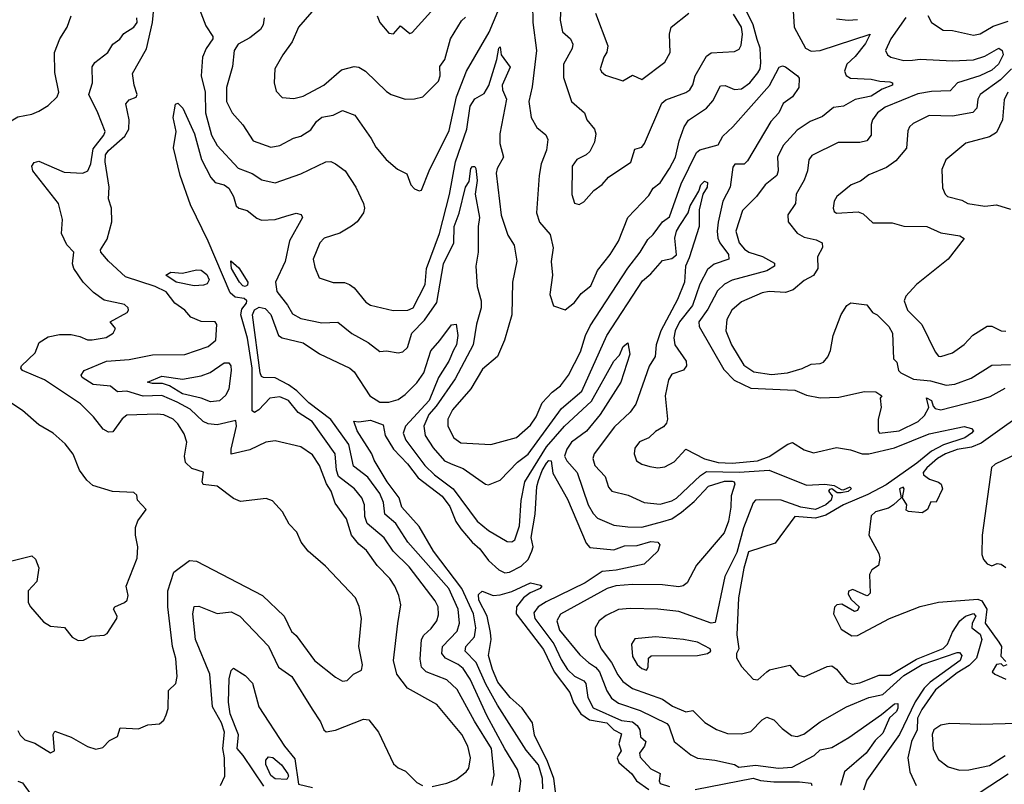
# Model space of a CAD drawing. Extents: x 1246230 to 1426786, y 660032 to 763141.
# Tile 192 of 256: x 1305973 to 1310218, y 723221 to 726517. Entities that reach past the tile are written whole.
import ezdxf

# ---------------------------------------------------------------- set-up
doc = ezdxf.new("R2010")
doc.units = 0

msp = doc.modelspace()

# ---------------------------------------------------------------- linework, layer by layer
at = {"layer": '0CON10XD'}
for points in [[(1307026.7, 726525), (1307023.2, 726495), (1307011.2, 726475), (1306965, 726439.3), (1306915, 726411.2), (1306898.2, 726385), (1306890.9, 726315), (1306864.6, 726225.4), (1306864.3, 726164.3), (1306889.2, 726115), (1306935, 726064.4), (1306979.5, 725995), (1307055, 725967.9), (1307095, 725974.7), (1307153.6, 726006.4), (1307185, 726014.8), (1307227.6, 726042.4), (1307252.2, 726077.8), (1307275, 726097), (1307325, 726105.4), (1307365, 726125.5), (1307418, 726105), (1307488.8, 726005), (1307507.8, 725967.8), (1307553.1, 725915), (1307602, 725872), (1307642.1, 725852.1), (1307660, 725805), (1307675, 725787.5), (1307695, 725780), (1307705, 725782.5), (1307738.1, 725865), (1307825, 726040), (1307855.8, 726185), (1307899.4, 726295), (1307997.2, 726462.8), (1308060.8, 726615)], [(1308183.8, 726585), (1308185.5, 726505.5), (1308200.8, 726385), (1308182.9, 726227.1), (1308168.5, 726165), (1308178.1, 726095), (1308202, 726052), (1308241.2, 726021.2), (1308250.6, 726000.6), (1308245, 725954), (1308221.6, 725895), (1308212.8, 725845), (1308201.3, 725685), (1308214.7, 725644.7), (1308260.3, 725590.3), (1308272.9, 725532.9), (1308263.8, 725475), (1308270.7, 725415), (1308258.3, 725331.7), (1308275, 725283.3), (1308325, 725266.7), (1308365, 725297.3), (1308393.4, 725336.6), (1308435, 725369.4), (1308463.8, 725436.2), (1308519.2, 725505), (1308555, 725562.9), (1308595.5, 725665), (1308685, 725758.5), (1308705, 725791.1), (1308735, 725814.4), (1308774.7, 725875), (1308800, 725925), (1308815.8, 725994.2), (1308838.1, 726055), (1308856.3, 726083.7), (1308935, 726135.5), (1308962, 726168), (1308995, 726231.5), (1309015, 726234), (1309055, 726216.6), (1309085, 726219.4), (1309121.3, 726245), (1309155, 726287.7), (1309165.2, 726305), (1309169, 726331), (1309166.2, 726395), (1309152.2, 726432.2), (1309134.9, 726495), (1309061.7, 726645)], [(1307751.2, 723211.2), (1307815, 723225.3), (1307855, 723241.6), (1307897.9, 723275), (1307909.2, 723290.8), (1307916.5, 723335), (1307905.2, 723385.2), (1307879.7, 723435), (1307771.5, 723565), (1307645.6, 723635.6), (1307599.3, 723695), (1307584.6, 723755), (1307603.8, 723913.8), (1307616.9, 723995), (1307608.2, 724035), (1307590.9, 724075), (1307568.3, 724108.3), (1307514.1, 724164.1), (1307468.8, 724228.8), (1307435, 724255.3), (1307404.2, 724295), (1307381.4, 724365), (1307332.9, 724432.9), (1307316.2, 724485), (1307296, 724516), (1307266.1, 724595), (1307235, 724640.9), (1307185, 724675.5), (1307075, 724701.2), (1307034, 724696), (1306965, 724662.7), (1306885, 724644), (1306884.8, 724665), (1306907.4, 724765), (1306905, 724789.2), (1306825, 724770.7), (1306785, 724774.8), (1306764.5, 724784.5), (1306707.5, 724837.5), (1306651.7, 724868.3), (1306585, 724897.3), (1306505, 724894.3), (1306435, 724915.6), (1306395, 724913.3), (1306365, 724937.2), (1306290, 724945), (1306242.5, 724975), (1306238, 724985), (1306250.8, 725005), (1306347.1, 725045), (1306445, 725051.9), (1306545, 725072.8), (1306685, 725074), (1306785, 725107.5), (1306818.5, 725135), (1306822.4, 725202.4), (1306815.6, 725215), (1306755, 725215.2), (1306710.5, 725235), (1306684.5, 725265), (1306642, 725295), (1306605, 725343.3), (1306557.4, 725367.4), (1306428.8, 725408.8), (1306355.9, 725475.9), (1306322, 725515), (1306321.2, 725525), (1306349.6, 725570.4), (1306370, 725645), (1306368.9, 725705), (1306355.9, 725745), (1306359, 725795), (1306340.9, 725905), (1306342.7, 725935), (1306355, 725952.7), (1306425.6, 726014.4), (1306443.8, 726045), (1306445.3, 726085), (1306430.8, 726155), (1306445, 726172), (1306475, 726183.8), (1306480, 726195), (1306466, 726235), (1306458.9, 726285), (1306518.9, 726391.1), (1306544.9, 726505), (1306554.2, 726595.8)], [(1306735, 726596), (1306775, 726490), (1306805.7, 726445), (1306805.6, 726435), (1306776.6, 726393.4), (1306760.4, 726355), (1306755.9, 726275), (1306772.2, 726205), (1306773.4, 726115), (1306799.8, 726019.8), (1306825, 725974.6), (1306915, 725877.3), (1306975, 725854.5), (1307016.6, 725826.6), (1307075, 725813.5), (1307185, 725853.1), (1307292.5, 725905), (1307315, 725905.8), (1307335, 725896), (1307376.9, 725865), (1307421.9, 725795), (1307455.7, 725724.3), (1307459.5, 725705), (1307455, 725684), (1307427.5, 725645), (1307403.4, 725626.6)], [(1307271.2, 726595), (1307175.6, 726485), (1307148.3, 726421.7), (1307107.8, 726365), (1307072.5, 726305), (1307070, 726245), (1307078.7, 726208.7), (1307105, 726181.9), (1307155, 726176.9), (1307195, 726186.9), (1307283.8, 726235), (1307359.7, 726300.3), (1307415.3, 726315.3), (1307435, 726312.8), (1307463.3, 726295), (1307555, 726206.9), (1307575, 726194.3), (1307635, 726174.4), (1307675, 726175.7), (1307711.2, 726185), (1307778.1, 726251.9), (1307786.4, 726275), (1307783.8, 726315), (1307805.3, 726345), (1307830.6, 726435), (1307877.9, 726512.1), (1307895, 726528)], [(1308306, 726575), (1308303.2, 726515), (1308313.1, 726465), (1308347.5, 726435), (1308358.1, 726411.9), (1308355, 726392.5), (1308317.2, 726325), (1308318.1, 726268.1), (1308352.1, 726165), (1308407.8, 726115), (1308417.8, 726085), (1308450.7, 726045), (1308457.5, 726025), (1308451.1, 725988.9), (1308430.8, 725949.2), (1308415.3, 725934.7), (1308375, 725914.3), (1308354.6, 725885), (1308353.6, 725763.6), (1308365, 725726.7), (1308385, 725720), (1308405, 725732), (1308448.8, 725781.2), (1308485, 725806.2), (1308512.2, 725837.8), (1308607.8, 725902.2), (1308625, 725959.2), (1308655, 725968.1), (1308667.2, 725982.8), (1308742.3, 726157.7), (1308758.6, 726171.4), (1308845, 726203.1), (1308862.4, 726215), (1308875, 726235.6), (1308884.8, 726275.2), (1308935, 726360.5), (1308955, 726373.6), (1309055, 726379.6), (1309075, 726390.5), (1309083.3, 726406.7), (1309089.2, 726455), (1309085.3, 726484.7), (1309050.8, 726540.8)], [(1305923.1, 725686.9), (1305915.3, 725785.3), (1305905.9, 725805.9), (1305876.7, 725835), (1305864.1, 725895), (1305858.9, 725935), (1305865.6, 725985), (1305862.3, 726037.7), (1305965, 726098), (1306025, 726109.6), (1306055, 726122.3), (1306095, 726147.7), (1306134.6, 726185), (1306141.2, 726205), (1306125, 726290), (1306123.1, 726375), (1306145.4, 726434.6), (1306177.1, 726485), (1306195, 726534)], [(1307514.2, 726534.2), (1307526.2, 726505), (1307565, 726459.2), (1307585, 726456), (1307615, 726490), (1307655, 726458), (1307665, 726462), (1307745, 726551.4)], [(1308455.6, 726545), (1308508.9, 726405), (1308505, 726376.7), (1308491.9, 726355), (1308476.2, 726305), (1308481.7, 726291.7), (1308498.3, 726278.3), (1308574.1, 726254.1), (1308615, 726278), (1308655, 726259.4), (1308755, 726334.3), (1308777.4, 726375), (1308774.3, 726455), (1308781.7, 726485), (1308858.2, 726545)], [(1309308.1, 726555), (1309312.5, 726485), (1309361.8, 726395), (1309385, 726381.9), (1309425, 726384), (1309640, 726455), (1309620.2, 726415), (1309575, 726357.8), (1309539.8, 726325), (1309528.9, 726295), (1309536.7, 726276.7), (1309555, 726264.4), (1309645, 726261.1), (1309681.5, 726251.5)], [(1309888.4, 726535), (1309905, 726505.5), (1309955, 726472.7), (1309995, 726470.9), (1310085, 726450.5), (1310115, 726456.2), (1310170.5, 726489.5), (1310235, 726510.8)], [(1305965, 723451.9), (1305975, 723432.2), (1305995, 723412.9), (1306037.9, 723397.9), (1306105, 723356.7), (1306122.5, 723365), (1306117.5, 723435), (1306125, 723450), (1306195, 723424), (1306265, 723383.8), (1306301.7, 723371.7), (1306330.7, 723379.3), (1306360.5, 723409.5), (1306393.9, 723426.1), (1306406.4, 723463.6), (1306485, 723460), (1306525, 723477.5), (1306575, 723481.9), (1306593.6, 723496.4), (1306605, 723520), (1306612.9, 723547.1), (1306614.7, 723625), (1306645.8, 723655), (1306652.2, 723685), (1306646.5, 723763.5), (1306632, 723815), (1306611.8, 723985), (1306611.8, 724055), (1306637.5, 724135), (1306705, 724185.6), (1306735, 724182.2), (1307019.5, 724035), (1307113.5, 723945), (1307145, 723880), (1307165, 723862), (1307244, 723754), (1307335, 723681.9), (1307365, 723665.8), (1307385, 723668.8), (1307412.5, 723695), (1307446.7, 723713.3), (1307451.5, 723735), (1307435.5, 723815), (1307446.5, 723935), (1307437.2, 723987.2), (1307421.1, 724025), (1307290.8, 724160.8), (1307216.9, 724225), (1307186.5, 724265), (1307167.7, 724307.7), (1307135, 724342.5), (1307106.2, 724395), (1307063.2, 724443.2), (1307035, 724452.5), (1306925, 724439.3), (1306895, 724453.3), (1306825, 724505.6), (1306763.8, 724513.8), (1306758.9, 724525), (1306765.9, 724565.9), (1306715, 724582.2), (1306687.7, 724607.7), (1306683.8, 724635), (1306693.8, 724695), (1306681.3, 724731.3), (1306654.6, 724775), (1306635, 724794.6), (1306595, 724813.9), (1306565, 724816.8), (1306435, 724811.8), (1306415, 724796.9), (1306375, 724740.4), (1306355, 724738.5), (1306332.4, 724752.4), (1306291.5, 724805), (1306235, 724861.3), (1306080.4, 724965), (1305985, 725004.6), (1305977.8, 725015), (1305981.1, 725025), (1306038.9, 725081.1), (1306056.8, 725125), (1306095, 725150.3), (1306145, 725160.4), (1306195, 725159.2), (1306231.9, 725151.9), (1306265, 725137.1), (1306285, 725136.2), (1306345, 725147.5), (1306376, 725165), (1306386, 725186), (1306362.5, 725215), (1306435.5, 725254.5), (1306442, 725265), (1306440, 725275), (1306425, 725289.2), (1306337.3, 725307.3), (1306290.7, 725340.7), (1306247.1, 725385), (1306206.5, 725445), (1306201.1, 725465), (1306206.2, 725515), (1306176.4, 725546.4), (1306152.7, 725595), (1306156.8, 725655), (1306140, 725725), (1306029.4, 725865), (1306024.5, 725885), (1306035, 725902), (1306055, 725907.5), (1306165, 725860.4), (1306245, 725854.8), (1306267.1, 725865), (1306279.5, 725895), (1306289, 725961), (1306335, 726018.9), (1306341.1, 726035), (1306310.4, 726115), (1306270.5, 726195), (1306286.1, 726245), (1306285.5, 726314.5), (1306297.2, 726332.8), (1306353.5, 726375), (1306375, 726411.1), (1306405, 726433.5), (1306421.8, 726458.2), (1306465.3, 726485), (1306479.1, 726505), (1306477.6, 726525)], [(1309793.2, 726526.8), (1309729.2, 726435), (1309706.7, 726385), (1309715.4, 726365.4), (1309728.8, 726355), (1309785, 726341.3), (1309822.2, 726342.2), (1309855, 726346.8), (1309995, 726340.2), (1310085, 726344.7), (1310135, 726359.2), (1310195, 726394.5), (1310209.1, 726385), (1310213.8, 726365), (1310192.8, 726325), (1310165, 726299.8), (1310113.5, 726275), (1310017.3, 726245), (1309985, 726210.4), (1309905, 726207.5), (1309845, 726197.5), (1309705, 726140.6), (1309672.2, 726115), (1309650.6, 726085), (1309644.7, 726065), (1309645, 726018.8), (1309625, 725995.5), (1309595, 725988.2), (1309502.4, 725987.6), (1309388.8, 725931.2), (1309375, 725913.3), (1309369.6, 725865), (1309356, 725825), (1309321.1, 725765), (1309318.2, 725725), (1309285, 725675.4), (1309286.1, 725645), (1309325, 725597.1), (1309355, 725580), (1309407.8, 725567.8), (1309432.5, 725555), (1309434.3, 725535), (1309413.5, 725495), (1309413.8, 725445), (1309396, 725414), (1309355, 725392.3), (1309307.6, 725352.4), (1309275, 725341.6), (1309205, 725345.9), (1309175, 725339.7), (1309085, 725300), (1309043.1, 725265), (1309022.3, 725225), (1309017.9, 725175), (1309041.8, 725115), (1309095, 725028.2), (1309138.5, 724998.5), (1309215, 724986.7), (1309284.2, 724995), (1309346.4, 725013.6), (1309385, 725032.3), (1309425, 725034.4), (1309438.9, 725041.1), (1309457, 725063), (1309468.8, 725091.2), (1309480.8, 725155), (1309515, 725246.7), (1309538.8, 725285), (1309556.7, 725296.7), (1309625, 725287.5), (1309650, 725255), (1309670, 725245), (1309720, 725195), (1309736.2, 725165), (1309740, 725055), (1309755, 725040), (1309762.5, 725005), (1309772.5, 724995), (1309826.6, 724966.6), (1309900.5, 724960.5), (1309968.3, 724941.7), (1310005, 724945.9), (1310075, 724971.6), (1310165, 725027.6), (1310245, 725030.5)], [(1309495, 726521.5), (1309545, 726514.7), (1309585, 726517.7)], [(1307403.4, 725626.6), (1307353.6, 725596.4), (1307285.8, 725575), (1307266.7, 725555), (1307238.2, 725485), (1307245, 725450), (1307263.9, 725403.9), (1307325, 725384.5), (1307373.8, 725383.8), (1307395, 725375.6), (1307415, 725360.6), (1307465, 725298.9), (1307485, 725286.2), (1307583.8, 725263.8), (1307645.8, 725264.2), (1307669.2, 725275), (1307721.8, 725375), (1307726.8, 725445), (1307783.4, 725595), (1307826.7, 725763.3), (1307851.4, 725905), (1307901.3, 726045), (1307915.2, 726144.8), (1307935, 726175.5), (1307975, 726198.7), (1307996.4, 726233.6), (1308030, 726345), (1308038.8, 726395), (1308045, 726400), (1308048.6, 726365), (1308087.7, 726312.3), (1308053.4, 726235), (1308054.9, 726214.9), (1308071.3, 726175), (1308042.8, 726025), (1308043, 725983), (1308058.9, 725925), (1308031.6, 725875), (1308027.2, 725855), (1308049.5, 725675), (1308077.6, 725587.6), (1308105.5, 725545), (1308115.8, 725475.8), (1308098.1, 725385), (1308095.4, 725244.6), (1308063.1, 725135), (1308032.7, 725065), (1307968.9, 725011.1), (1307917.5, 724925), (1307838.4, 724835), (1307819.4, 724795), (1307818.8, 724765), (1307844.6, 724715), (1307875, 724692.2), (1308003.9, 724686.1), (1308115, 724716.5), (1308175, 724768.7), (1308200.5, 724805), (1308226, 724865), (1308268.5, 724911.5), (1308305, 724938), (1308338.9, 724985), (1308390.5, 725085), (1308412.2, 725155), (1308432.3, 725197.7), (1308594.6, 725445.4), (1308648.9, 725515), (1308680.9, 725569.1), (1308705, 725591.3), (1308744.8, 725645.2), (1308775, 725667.5), (1308825, 725810), (1308891.3, 725945), (1308905, 725956), (1308985, 725978), (1309004.6, 726015), (1309047.8, 726055), (1309206.5, 726233.5), (1309248.2, 726311.8), (1309262.1, 726317.9), (1309275, 726314.4), (1309327.1, 726275), (1309334.2, 726265), (1309332.5, 726225), (1309305.3, 726184.7), (1309264.6, 726155.4), (1309246.2, 726115), (1309211.3, 726078.7), (1309111.7, 725908.3), (1309096.4, 725893.6), (1309055.9, 725894.1), (1309048.3, 725881.7), (1309037, 725795), (1309004.6, 725735), (1308985.2, 725644.8), (1308980.2, 725605), (1308983.9, 725575), (1308991.6, 725555), (1309029, 725505), (1309030.8, 725485), (1308967.5, 725462.5), (1308939.2, 725440.8), (1308905, 725376.4), (1308873.4, 725285), (1308817.3, 725215), (1308798.6, 725175), (1308793.8, 725145), (1308798.3, 725115), (1308846.6, 725045), (1308848.3, 725025), (1308834.5, 725005.5), (1308785, 724988.5), (1308771.1, 724965), (1308756.7, 724895), (1308765.6, 724795), (1308762.2, 724777.8), (1308748.9, 724761.1), (1308715, 724741.8), (1308685, 724714.4), (1308645, 724697.1), (1308625, 724670), (1308621.8, 724645), (1308632.7, 724615), (1308655, 724600.4), (1308690.5, 724590.5), (1308725, 724584.6), (1308755, 724589.1), (1308795, 724611.1), (1308845, 724666.2), (1308925, 724624.1), (1308985, 724608.1), (1309045.5, 724604.5), (1309154.4, 724615), (1309205, 724633.2), (1309285, 724687.3), (1309305, 724694.3), (1309355, 724662.5), (1309395, 724650), (1309495, 724672.6), (1309555, 724663.3), (1309606, 724646), (1309635, 724645.5), (1309745, 724671.9), (1309895, 724732), (1310045, 724762.9), (1310077.5, 724755), (1310085.8, 724745), (1310077.5, 724735), (1310048, 724715), (1309956.2, 724683.8), (1309905, 724657.3), (1309842, 724605), (1309708.4, 724511.6), (1309630.3, 724469.7), (1309524.8, 724425), (1309449, 724381), (1309405, 724367.7), (1309315.2, 724374.8), (1309230.5, 724259.5), (1309115, 724222.3), (1309095, 724152.9), (1309072.9, 724025), (1309064.6, 723864.6), (1309073.3, 723805), (1309064.4, 723785), (1309064.4, 723765.6), (1309085, 723728.1), (1309135, 723673.5), (1309155, 723671.4), (1309194.2, 723705), (1309206.4, 723713.6), (1309293.6, 723733.6), (1309331.4, 723691.4), (1309355, 723684.6), (1309455, 723728.4), (1309475, 723730.8), (1309495, 723716.3), (1309541.2, 723661.2), (1309562.9, 723652.9), (1309595, 723658.5), (1309679.5, 723690.5), (1309725, 723690.6), (1309840.2, 723759.8), (1309955, 723806.4), (1309972.9, 723825), (1309995, 723876), (1310026.1, 723925), (1310051.1, 723945), (1310086.3, 723956.3), (1310095.1, 723945), (1310079.2, 723915), (1310078.5, 723895), (1310115, 723867.7), (1310122.2, 723845), (1310098.5, 723765), (1310066.6, 723733.4), (1310015, 723701.4), (1309922.4, 723627.6), (1309862.4, 723542.4), (1309843.9, 723505), (1309843, 723455), (1309817.7, 723405), (1309802.7, 723335), (1309810.7, 723275), (1309838, 723215)], [(1310249.8, 726305), (1310202.1, 726257.9), (1310114.7, 726195), (1310104.1, 726175), (1310099.6, 726135), (1310083, 726117), (1309995, 726100.7), (1309895, 726103.6), (1309825, 726068.9), (1309810, 726055), (1309802.4, 726037.6), (1309797.1, 725962.9), (1309750.9, 725909.1), (1309710.6, 725879.4), (1309635, 725847.7), (1309598.4, 725821.6), (1309558.1, 725805), (1309496.2, 725755), (1309484.2, 725735), (1309480, 725705), (1309485, 725690), (1309495, 725682.9), (1309588.5, 725688.5), (1309609.5, 725679.5), (1309650.9, 725640.9), (1309735, 725641.9), (1309785, 725627.1), (1309885, 725625.3), (1309945, 725598.5), (1310026.7, 725585), (1310046.1, 725573.9), (1309976.5, 725485), (1309840, 725375), (1309794.4, 725325), (1309786.4, 725305), (1309800.7, 725265), (1309863.1, 725203.1), (1309920, 725085), (1309935, 725066.9), (1309945, 725064.5), (1309995, 725080.4), (1310045, 725117.3), (1310082.9, 725157.1), (1310145, 725195.6), (1310165, 725196.4), (1310205, 725175.5), (1310225, 725174.4)], [(1309681.5, 726251.5), (1309725, 726249.1), (1309736.2, 726245), (1309736.2, 726235), (1309691.8, 726218.2), (1309645, 726187.6), (1309575, 726173.2), (1309525, 726144.6), (1309481.5, 726138.5), (1309435, 726099.6), (1309381.7, 726078.3), (1309325, 726040.8), (1309264.8, 725975.2), (1309240.9, 725925), (1309243.1, 725865), (1309237.3, 725845), (1309188, 725805), (1309150.5, 725755), (1309089.5, 725695), (1309060.3, 725605), (1309074.8, 725555), (1309098, 725528), (1309116.5, 725515), (1309176.4, 725496.4), (1309226.9, 725466.9), (1309228.1, 725455), (1309194.3, 725435), (1309045.6, 725394.4), (1309012.6, 725377.4), (1308982.3, 725347.7), (1308939.6, 725269.6), (1308901.1, 725215), (1308903.1, 725195), (1309009.4, 725009.4), (1309053.5, 724963.5), (1309125, 724928.8), (1309315, 724919.8), (1309365, 724898.2), (1309425, 724886.9), (1309505, 724889.4), (1309615, 724914), (1309665, 724913.3), (1309690, 724895), (1309682.5, 724885), (1309687.5, 724845), (1309674.3, 724794.3), (1309674, 724745), (1309680, 724735), (1309765, 724744.4), (1309847.5, 724785), (1309875, 724810), (1309892.5, 724845), (1309883, 724887), (1309905, 724876), (1309911.2, 724851.2), (1309920.9, 724840.9), (1309944.7, 724834.7), (1310107.4, 724877.4), (1310157.2, 724892.8), (1310221.8, 724928.2)], [(1310233.2, 726205), (1310218, 726172), (1310210.4, 726085), (1310185, 726031.2), (1310155, 726012.7), (1310052.5, 725985), (1309966.9, 725913.1), (1309949.4, 725870.6), (1309951.7, 725791.7), (1309962.9, 725765), (1309974, 725755), (1310035, 725738.9), (1310061.2, 725725), (1310135, 725713.4), (1310185, 725719.3), (1310245, 725699.6)], [(1308008.5, 723215), (1308018.1, 723261.9), (1308007, 723375), (1307933.4, 723493.4), (1307859.2, 723629.2), (1307815, 723670.9), (1307725.6, 723705.6), (1307706, 723725), (1307700.2, 723760.2), (1307705.8, 723845), (1307715, 723863.1), (1307747.6, 723892.4), (1307771.1, 723925), (1307778.3, 723951.7), (1307777.1, 723985), (1307765, 724010.9), (1307652, 724158), (1307583.4, 724225), (1307545, 724282.8), (1307471.7, 724345), (1307460.7, 724375), (1307459.8, 724425), (1307448.3, 724455), (1307416.8, 724495), (1307347.8, 724547.8), (1307338.4, 724575), (1307333.4, 724645), (1307234.6, 724784.6), (1307173.8, 724823.8), (1307132.2, 724875), (1307095, 724891.4), (1307051.9, 724885), (1307004.5, 724835), (1306985, 724824.1), (1306975, 724830.8), (1306975.7, 725015), (1306955, 725144.5), (1306926.5, 725245), (1306931.1, 725268.9), (1306950.9, 725295), (1306951.8, 725305), (1306940.8, 725315), (1306901.2, 725321.2), (1306879.9, 725339.9), (1306785, 725562.5), (1306709.2, 725719.2), (1306665.4, 725845.4), (1306635.4, 725965), (1306648.2, 726035), (1306634.4, 726095), (1306645, 726152.5), (1306655, 726156.7), (1306675.6, 726135), (1306726.9, 726025), (1306757.1, 725915), (1306796.8, 725836.8), (1306815, 725815.9), (1306855, 725804.7), (1306875, 725790.8), (1306894.1, 725755), (1306905.5, 725715), (1306917.5, 725705), (1306953.9, 725693.9), (1306995, 725661.1), (1307015, 725653.5), (1307075, 725655.4), (1307119.7, 725669.7), (1307165, 725682.9), (1307187.1, 725677.1), (1307192, 725665), (1307136.8, 725563.2), (1307116.8, 725475), (1307076.4, 725385), (1307081.9, 725345), (1307127, 725287), (1307148.6, 725248.6), (1307185, 725228.8), (1307275, 725210.4), (1307345, 725213.5), (1307405, 725164.4), (1307475, 725125.5), (1307525, 725087.1), (1307555, 725089.5), (1307605, 725081.2), (1307625, 725085.6), (1307645, 725103.3), (1307663.2, 725165), (1307718, 725222), (1307772.2, 725297.8), (1307800.8, 725465), (1307845.1, 725555), (1307846.3, 725625), (1307867.7, 725682.3), (1307894.8, 725795.2), (1307911.1, 725818.9), (1307918.6, 725875), (1307925, 725884.6), (1307935, 725883.6), (1307939.3, 725875), (1307945.7, 725824.3), (1307937.5, 725765), (1307956.1, 725665), (1307950, 725625), (1307950, 725515), (1307939.2, 725455), (1307945, 725367.5), (1307963.2, 725305), (1307963.3, 725275), (1307942.2, 725205), (1307928.8, 725115), (1307850.6, 724969.4), (1307769.3, 724850.7), (1307737.7, 724815), (1307715.7, 724765), (1307721.7, 724725), (1307755, 724670.7), (1307805, 724615.4), (1307839.8, 724599.8), (1307885, 724582), (1307980.8, 724515), (1307995, 724511.1), (1308045, 724532.5), (1308120, 724610), (1308165, 724644.2), (1308309.2, 724840.8), (1308396.5, 724915), (1308504, 725155), (1308658.3, 725391.7), (1308695, 725420.8), (1308745, 725478.5), (1308785, 725487.3), (1308805, 725503.6), (1308798.1, 725575), (1308805.2, 725605), (1308819.6, 725630.4), (1308855.3, 725685), (1308864.2, 725715), (1308901.8, 725778.2), (1308910, 725805), (1308925, 725821.2), (1308938.2, 725815), (1308937.4, 725795), (1308919.2, 725765), (1308902, 725698), (1308902.1, 725625), (1308860.1, 725489.9), (1308843.1, 725455), (1308840, 725385), (1308808.8, 725311.2), (1308737.5, 725175), (1308717.5, 725115), (1308713.1, 725065), (1308687.3, 725022.7), (1308629.9, 724860.1), (1308605, 724825.6), (1308537.6, 724762.4), (1308449.3, 724645), (1308444.7, 724625), (1308453.5, 724595), (1308497.4, 724547.4), (1308512.2, 724502.2), (1308526.7, 724485), (1308596.5, 724466.5), (1308665, 724436.2), (1308735, 724428.2), (1308785, 724442.5), (1308805, 724454.3), (1308908.3, 724551.7), (1308935, 724569), (1309075, 724566.6), (1309205.2, 724575.2), (1309365, 724510.6), (1309445, 724514.4), (1309485, 724508.9), (1309515, 724491.2), (1309525, 724490), (1309553.8, 724503.8), (1309558.1, 724495), (1309545, 724482.7), (1309515, 724476.7), (1309497.5, 724477.5), (1309475, 724493.8), (1309465, 724491.2), (1309460.8, 724485), (1309476.2, 724465), (1309471.6, 724445), (1309449.5, 724425), (1309405, 724404.9), (1309341.8, 724415), (1309256.2, 724446.2), (1309162.6, 724447.4), (1309145.1, 724444.9), (1309136.1, 724433.9), (1309093.5, 724326.5), (1309065, 724220), (1309013.6, 724116.4), (1308971.2, 723918.8), (1308955, 723914.7), (1308815, 723966.3), (1308725, 723975.9), (1308605, 723979.2), (1308555, 723973.5), (1308501.1, 723948.9), (1308472.1, 723925), (1308454.5, 723895), (1308453.8, 723865), (1308480.5, 723805), (1308525.1, 723745.1), (1308552.1, 723692.1), (1308574, 723664), (1308615, 723633.8), (1308745, 723588.3), (1308787.9, 723557.9), (1308845, 723532.7), (1308875, 723539.4), (1308927.3, 723487.3), (1308977.3, 723457.3), (1309025, 723440), (1309085, 723437.6), (1309125, 723448.5), (1309175, 723498.4), (1309195, 723509.7), (1309225, 723499.1), (1309260.7, 723460.7), (1309301.5, 723431.5), (1309325, 723426.7), (1309353.5, 723436.5), (1309425, 723489.8), (1309538.2, 723555), (1309635, 723594.7), (1309695, 723608.3), (1309785, 723689), (1309865, 723736.4), (1310015, 723788.8), (1310025, 723788.5), (1310035.6, 723775.6), (1310028.5, 723755), (1309898.5, 723661.5), (1309872.4, 723635), (1309833.9, 723576.1), (1309767, 723435), (1309625, 723238.6), (1309610.9, 723195)], [(1306945, 725366.3), (1306935, 725369.8), (1306921, 725385), (1306885.4, 725445), (1306882.5, 725477.5), (1306918, 725448), (1306956.6, 725385), (1306955, 725371.9), (1306945, 725366.3)], [(1306725, 725369.8), (1306646.9, 725385), (1306603.3, 725415), (1306625, 725427.9), (1306674.1, 725424.1), (1306735, 725438), (1306755, 725436.6), (1306779.1, 725419.1), (1306789.6, 725395), (1306781, 725379), (1306765, 725372.3), (1306725, 725369.8)], [(1308124.8, 723165), (1308134.1, 723235), (1308120, 723285), (1308065, 723373.5), (1307987.6, 723517.6), (1307915, 723673.3), (1307885, 723720), (1307862.8, 723737.2), (1307808.7, 723765), (1307792.4, 723785), (1307795.8, 723815), (1307858.9, 723881.1), (1307869.2, 723915), (1307863.9, 723975), (1307822.7, 724065), (1307646.2, 724265), (1307595, 724345.3), (1307546.9, 724385), (1307541.7, 724435), (1307525.2, 724475), (1307474.3, 724545), (1307412.5, 724592.5), (1307392, 724685), (1307315, 724793.7), (1307220, 724865), (1307167.3, 724917.3), (1307132.3, 724942.3), (1307075, 724973.2), (1307024.2, 724974.2), (1307015, 724978.8), (1307009.9, 724995), (1306976.8, 725245), (1306985, 725265.6), (1307005, 725278.3), (1307031.5, 725271.5), (1307055, 725246.1), (1307088.8, 725155), (1307105, 725145.3), (1307195, 725124.3), (1307265, 725077.1), (1307396.7, 725015), (1307415, 724998.2), (1307482.7, 724895), (1307525, 724868.8), (1307565, 724868.4), (1307605, 724879.1), (1307635, 724900.8), (1307685, 724951.5), (1307715.9, 724995), (1307745, 725090), (1307785, 725133.3), (1307835, 725201.9), (1307855, 725204), (1307861.4, 725155), (1307857, 725115), (1307842.7, 725092.7), (1307823.8, 725045), (1307778.2, 724975), (1307738.4, 724875), (1307636.9, 724765), (1307626, 724735), (1307637.6, 724705), (1307720, 724595), (1307762, 724555), (1307842.3, 724495), (1307945, 724355.4), (1307995, 724315.4), (1308075, 724267.1), (1308095, 724266), (1308107.5, 724275), (1308127.8, 724335), (1308134.7, 724444.7), (1308151.1, 724525), (1308244.8, 724675.2), (1308321.7, 724765), (1308438, 724872), (1308534.8, 725045), (1308559.1, 725070.9), (1308575, 725108.5), (1308595, 725124), (1308603.5, 725075), (1308565.3, 724955), (1308476.1, 724815), (1308417, 724743), (1308352.3, 724695), (1308331.8, 724665), (1308322.5, 724635), (1308332.4, 724615), (1308376.6, 724565), (1308424.5, 724425), (1308445, 724388.4), (1308465, 724368), (1308535, 724338), (1308595, 724330.4), (1308655, 724329.3), (1308746.6, 724353.4), (1308785, 724365.5), (1308826.5, 724393.5), (1308880.5, 724439.5), (1308943.5, 724506.5), (1309012.6, 724527.4), (1309045, 724527.8), (1309053.6, 724525), (1309056, 724515), (1309040.8, 724465), (1309039.8, 724415), (1309028.9, 724355), (1309010.6, 724305), (1308891.8, 724165), (1308850.4, 724089.6), (1308834, 724076), (1308815, 724072.4), (1308745, 724080.2), (1308615, 724082.5), (1308543.1, 724076.9), (1308505.9, 724064.1), (1308305, 723953.5), (1308289.6, 723925), (1308300.3, 723885), (1308388.2, 723778.2), (1308426, 723746), (1308455.6, 723725.6), (1308473.1, 723705), (1308503.9, 723623.9), (1308525, 723591.4), (1308555, 723570.8), (1308648.1, 723538.1), (1308763.1, 723483.1), (1308772.5, 723472.5), (1308794.4, 723405), (1308867, 723347), (1308895, 723332.8), (1308970, 723325), (1309055.7, 723305.7), (1309074.3, 723294.3), (1309145, 723303.5), (1309245, 723290.2), (1309303.1, 723295), (1309397.9, 723345), (1309425, 723369.4), (1309475, 723379.3), (1309548, 723422), (1309689, 723521), (1309745, 723568), (1309759.3, 723569.3), (1309759.2, 723549.2), (1309753.2, 723535), (1309723.1, 723506.9), (1309695, 723440.4), (1309661.1, 723408.9), (1309623, 723355), (1309529.2, 723275), (1309511.5, 723215)], [(1306795, 724869), (1306755.8, 724885.8), (1306675, 724904.4), (1306618.4, 724938.4), (1306588.3, 724948.3), (1306545, 724948.5), (1306524, 724955), (1306585, 724980), (1306675, 724966.6), (1306755, 724982.3), (1306793.7, 724996.3), (1306855, 725037), (1306875, 725038.4), (1306883.6, 725025), (1306884.6, 725004.6), (1306873.9, 724926.1), (1306862.2, 724897.8), (1306835, 724874.1), (1306795, 724869)], [(1305905, 724175.9), (1306025, 724206.1), (1306041.3, 724191.3), (1306055.8, 724154.3), (1306046.5, 724095), (1306009.2, 724055), (1306010, 724005), (1306018.8, 723985), (1306075, 723921.2), (1306105, 723902), (1306166.1, 723896.1), (1306198.8, 723855), (1306225, 723840), (1306247.3, 723842.7), (1306280.7, 723859.3), (1306337, 723863), (1306349.3, 723870.7), (1306391.2, 723935), (1306393.3, 723945), (1306377.5, 723975), (1306382.5, 723985), (1306425, 724003.8), (1306436, 724015), (1306440.8, 724035), (1306431.4, 724075), (1306480, 724195), (1306482, 724245), (1306471.6, 724295), (1306472.8, 724327.2), (1306482.8, 724357.2), (1306518.8, 724405), (1306481.2, 724445), (1306477.7, 724467.7), (1306465, 724478), (1306373.6, 724483.6), (1306288.7, 724508.7), (1306262, 724532), (1306231.2, 724575), (1306203.8, 724643.8), (1306168.9, 724688.9), (1306117.5, 724735), (1306055, 724771.1), (1305985, 724831.8), (1305934, 724865)], [(1310355, 724860.2), (1310118.1, 724691.9), (1310076.4, 724673.6), (1310015, 724663.4), (1309965, 724645.3), (1309930, 724625), (1309883.8, 724585), (1309868.8, 724565), (1309870, 724555), (1309896.4, 724536.4), (1309935, 724523.3), (1309946, 724515), (1309952.5, 724495), (1309925, 724437.5), (1309901.7, 724438.3), (1309887.5, 724405), (1309865, 724391.2), (1309805, 724396.7), (1309795, 724402.5), (1309797.5, 724425), (1309780, 724455), (1309786.2, 724495), (1309781.7, 724501.7), (1309766.7, 724495), (1309774, 724455), (1309741.2, 724425), (1309718.7, 724411.3), (1309662.5, 724395), (1309645, 724377.8), (1309634, 724295), (1309677.5, 724215), (1309681.1, 724195), (1309675.6, 724164.4), (1309647.5, 724145), (1309637.5, 724125), (1309640, 724045), (1309630, 724035), (1309625, 724032.5), (1309565, 724060), (1309546.4, 724053.6), (1309545, 724040), (1309557.7, 724017.7), (1309592.5, 723985), (1309585, 723970), (1309572.5, 723965), (1309517.7, 723997.7), (1309496, 723994), (1309485.9, 723984.1), (1309481.9, 723955), (1309515, 723888.8), (1309561.1, 723861.1), (1309585, 723861.5), (1309723.5, 723935), (1309855, 723986.9), (1309935, 724005.9), (1310105, 724019.1), (1310121.9, 724011.9), (1310143, 723975), (1310135.6, 723915), (1310195, 723833.8), (1310206.7, 723815), (1310203, 723773), (1310225, 723750)], [(1308228.9, 723201.1), (1308227.6, 723245), (1308209.3, 723305), (1308157.1, 723367.1), (1308032.4, 723562.4), (1307982.7, 723652.7), (1307941.1, 723745), (1307894.3, 723795), (1307896.3, 723815), (1307934.3, 723855.7), (1307940, 723895), (1307928.9, 723955), (1307879.9, 724065), (1307757.7, 724225), (1307695, 724332.5), (1307620, 724415), (1307608.4, 724455), (1307557, 724525), (1307501.7, 724618.3), (1307491.4, 724645), (1307428.3, 724745), (1307414.3, 724785.7), (1307435, 724782.9), (1307485, 724790), (1307540.3, 724770.3), (1307549, 724725), (1307585.2, 724665), (1307645, 724602.4), (1307691.4, 724541.4), (1307795, 724462.3), (1307828.2, 724418.2), (1307853.7, 724353.7), (1307875, 724321.6), (1307923.3, 724265), (1307956.3, 724236.3), (1307995, 724185.3), (1308038.9, 724145), (1308065, 724132.4), (1308085, 724134.8), (1308135, 724161.2), (1308165, 724190), (1308181.5, 724225), (1308186.7, 724245), (1308178.4, 724285), (1308194.9, 724385), (1308202.2, 724505), (1308209.9, 724530.1), (1308225, 724573.3), (1308245, 724604.6), (1308255, 724616.3), (1308264.5, 724614.5), (1308271.8, 724561.8), (1308335, 724450), (1308415, 724260), (1308431.8, 724241.8), (1308535, 724231.6), (1308581.2, 724248.8), (1308635, 724250.8), (1308695, 724267.3), (1308723.9, 724263.9), (1308733.3, 724253.3), (1308724.3, 724225), (1308665, 724170), (1308545, 724143.9), (1308485, 724138.4), (1308410.6, 724089.4), (1308242.4, 724007.6), (1308208.2, 723985), (1308190.2, 723959.8), (1308193.8, 723935), (1308276.4, 723826.4), (1308308.1, 723758.1), (1308335.6, 723715), (1308365, 723686.1), (1308405, 723666.3), (1308413.7, 723655), (1308422.5, 723595), (1308445, 723550), (1308567.3, 723495), (1308615, 723490.5), (1308635, 723473.8), (1308646.4, 723455), (1308649.1, 723425), (1308673.2, 723405), (1308667.4, 723385), (1308645.8, 723355), (1308647.9, 723337.9), (1308695, 723287.1), (1308735, 723267.5), (1308729.8, 723235), (1308735, 723224.6), (1308775, 723210.4)], [(1310271.9, 724645), (1310179.2, 724600.8), (1310163.9, 724586.1), (1310123.1, 724295), (1310121.7, 724211.7), (1310129.2, 724189.2), (1310145, 724171.3), (1310165, 724163.1), (1310188, 724172), (1310205, 724169), (1310225, 724154.7)], [(1308286.4, 723166.4), (1308275.7, 723245), (1308248.4, 723318.4), (1308192.1, 723432.1), (1308183.9, 723485), (1308139.4, 723549.4), (1308087.5, 723595), (1308035, 723661.2), (1308011.9, 723715), (1307993.8, 723776.2), (1308005.2, 723845), (1308003.3, 723875), (1307988.7, 723945), (1307952.2, 724015), (1307950.7, 724039.3), (1307967, 724053), (1308014.7, 724034.7), (1308045, 724038.1), (1308095, 724052.4), (1308175, 724088.7), (1308219.1, 724079.1), (1308224.3, 724075), (1308216.5, 724065), (1308173.3, 724046.7), (1308145, 724024.3), (1308114.8, 723985), (1308114, 723955), (1308232.1, 723802.1), (1308276.8, 723705), (1308345.7, 723615.7), (1308361.4, 723571.4), (1308392, 723525), (1308429.2, 723499.2), (1308504.1, 723485), (1308535, 723454.9), (1308568, 723438), (1308555.9, 723395), (1308565.7, 723365), (1308555, 723346.1), (1308549.7, 723335), (1308556.9, 723315), (1308612.6, 723265), (1308632.4, 723235), (1308685, 723198.7)], [(1306838, 723215), (1306857.8, 723255), (1306856.2, 723335), (1306849, 723375), (1306855.8, 723445), (1306843, 723485), (1306804.3, 723555), (1306792.7, 723695), (1306731.2, 723845), (1306719.4, 723955), (1306725, 723987.1), (1306745, 723988.2), (1306825, 723957.5), (1306885, 723963.6), (1306922.2, 723945), (1307045, 723815.9), (1307088.5, 723725), (1307145.7, 723685.7), (1307234.5, 723544.5), (1307269.8, 723489.8), (1307284.4, 723455), (1307295, 723446.4), (1307334.5, 723454.5), (1307455, 723501.6), (1307478.8, 723498.8), (1307520, 723445), (1307585, 723308.2), (1307605, 723291.2), (1307637, 723277), (1307685, 723228.1), (1307710, 723215)], [(1308675, 723713.1), (1308682.9, 723725), (1308684.6, 723765), (1308695.3, 723774.7), (1308895, 723775.2), (1308939.2, 723785), (1308952.9, 723795), (1308950, 723805), (1308895, 723833.2), (1308835, 723844.3), (1308715, 723856.5), (1308625, 723847.5), (1308611.4, 723825), (1308615, 723772), (1308635, 723736.7), (1308655, 723719.5), (1308675, 723713.1)], [(1310230, 723735), (1310215, 723730), (1310205, 723740), (1310185, 723737.5), (1310166.7, 723705), (1310177.5, 723695), (1310225, 723673.8)], [(1307025, 723212.4), (1306936.6, 723345), (1306910, 723375), (1306916.3, 723433.7), (1306879.7, 723525), (1306872.8, 723575), (1306876.3, 723675), (1306885, 723711.2), (1306895, 723720.6), (1306945, 723689.6), (1306977.1, 723657.1), (1307004.1, 723555), (1307115, 723384.6), (1307159.8, 723329.8), (1307175, 723221.2), (1307235, 723206.2)], [(1310276.9, 723483.1), (1310115, 723478.3), (1309983.4, 723483.4), (1309944.6, 723475.4), (1309915.3, 723455), (1309908, 723435), (1309911.8, 723371.8), (1309935, 723327.5), (1309975.7, 723295.7), (1310025, 723281.9), (1310065, 723282.6), (1310155, 723301.4), (1310222.5, 723345)], [(1307125, 723241.1), (1307075, 723243.7), (1307055, 723258.8), (1307034.2, 723305.8), (1307034.7, 723325.3), (1307045, 723338.6), (1307065, 723335.6), (1307101.3, 723305), (1307128.5, 723265), (1307132.1, 723255), (1307125, 723241.1)], [(1310115, 723186), (1310235, 723265.5)], [(1305965, 723234.5), (1305985, 723226.7), (1306072.7, 723105)], [(1308885, 723197.7), (1309135, 723246.8), (1309166.5, 723236.5), (1309225, 723230.6), (1309335, 723231.3), (1309385, 723225.7), (1309388.6, 723215)]]:
    msp.add_lwpolyline(points, dxfattribs=at)

doc.saveas('drawing.dxf')
